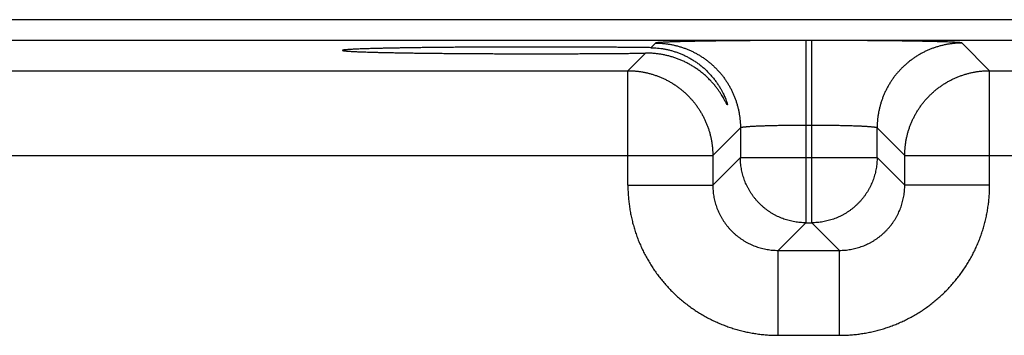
# Model space of a CAD drawing. Header units: inches. Extents: x 0 to 34, y 0 to 22.
# Tile 74 of 105: x 18.087 to 18.991, y 18.561 to 18.851. Entities that reach past the tile are written whole.
import ezdxf

# ---------------------------------------------------------------- set-up
doc = ezdxf.new("R2010")
doc.units = ezdxf.units.IN
doc.header["$LTSCALE"] = 1.87
doc.header["$MEASUREMENT"] = 0
doc.layers.get('0').update_dxf_attribs({"linetype": 'CONTINUOUS'})

msp = doc.modelspace()

# ---------------------------------------------------------------- linework, layer by layer
at = {"color": 7, "linetype": 'CONTINUOUS'}
for p, q in [((20.86918, 18.8507), (13.47889, 18.8507)), ((20.86918, 18.83169), (13.47889, 18.83169)), ((18.67072, 18.82924), (18.66648, 18.825)), ((18.81427, 18.8316), (18.8087, 18.8316)), ((18.8087, 18.8316), (18.8087, 18.66424)), ((18.81427, 18.66424), (18.81427, 18.8316)), ((18.97762, 18.80387), (18.95225, 18.82924)), ((18.66146, 18.81998), (18.64535, 18.80387)), ((18.04762, 18.80387), (18.64535, 18.80387)), ((18.64535, 18.69886), (18.64535, 18.80387)), ((18.97762, 18.80387), (19.57535, 18.80387)), ((18.97762, 18.69886), (18.97762, 18.80387)), ((18.74871, 18.75125), (18.72334, 18.72588)), ((18.74871, 18.75125), (18.74871, 18.72423)), ((18.81427, 18.75362), (18.8087, 18.75362)), ((18.87426, 18.72423), (18.87426, 18.75125)), ((18.89963, 18.72588), (18.87426, 18.75125)), ((17.96963, 18.72588), (18.72334, 18.72588)), ((18.72334, 18.72588), (18.72334, 18.69886)), ((18.74871, 18.72423), (18.72334, 18.69886)), ((18.74871, 18.72423), (18.87426, 18.72423)), ((18.87426, 18.72423), (18.89963, 18.69886)), ((18.89963, 18.72588), (19.65334, 18.72588)), ((18.89963, 18.69886), (18.89963, 18.72588)), ((18.64535, 18.69886), (18.72334, 18.69886)), ((18.97762, 18.69886), (18.89963, 18.69886)), ((18.8087, 18.66424), (18.78333, 18.63887)), ((18.8087, 18.66424), (18.81427, 18.66424)), ((18.81427, 18.66424), (18.83964, 18.63887)), ((18.78333, 18.63887), (18.83964, 18.63887)), ((18.78333, 18.56088), (18.78333, 18.63887)), ((18.83964, 18.56088), (18.83964, 18.63887)), ((18.78333, 18.56088), (18.83964, 18.56088))]:
    msp.add_line(p, q, dxfattribs=at)
for points, knots in [([(18.8087, 18.8316), (18.80708, 18.8316), (18.80385, 18.8316), (18.79899, 18.8316), (18.79415, 18.83159), (18.78931, 18.83158), (18.78451, 18.83157), (18.77973, 18.83155), (18.77499, 18.83153), (18.77029, 18.83151), (18.76563, 18.83148), (18.76103, 18.83146), (18.75649, 18.83143), (18.75202, 18.83139), (18.74762, 18.83136), (18.74329, 18.83132), (18.73904, 18.83128), (18.73488, 18.83123), (18.73081, 18.83118), (18.72684, 18.83114), (18.72298, 18.83108), (18.71921, 18.83103), (18.71556, 18.83097), (18.71203, 18.83092), (18.70862, 18.83085), (18.70533, 18.83079), (18.70217, 18.83073), (18.69914, 18.83066), (18.69625, 18.83059), (18.6935, 18.83052), (18.69089, 18.83045), (18.68843, 18.83038), (18.68612, 18.8303), (18.68396, 18.83023), (18.68196, 18.83015), (18.68012, 18.83007), (18.67844, 18.82999), (18.67691, 18.82991), (18.67556, 18.82983), (18.67437, 18.82975), (18.67334, 18.82967), (18.67249, 18.82959), (18.6718, 18.8295), (18.67129, 18.82942), (18.67095, 18.82934), (18.67077, 18.82928), (18.67072, 18.82924)], [0, 0, 0, 0, 0.035152, 0.070328, 0.10546, 0.140481, 0.175327, 0.209943, 0.244296, 0.27836, 0.312089, 0.345428, 0.378329, 0.410753, 0.442662, 0.474021, 0.504792, 0.534938, 0.564418, 0.593193, 0.621227, 0.64849, 0.674949, 0.700565, 0.725305, 0.749139, 0.772043, 0.793989, 0.814944, 0.834881, 0.853776, 0.87161, 0.888361, 0.904003, 0.918516, 0.931885, 0.944098, 0.95514, 0.964992, 0.97364, 0.981076, 0.987296, 0.992293, 0.996066, 0.99862, 1, 1, 1, 1]), ([(18.67072, 18.82924), (18.67177, 18.82924), (18.67386, 18.82919), (18.677, 18.829), (18.68012, 18.82869), (18.68323, 18.82825), (18.68632, 18.82768), (18.68939, 18.82699), (18.69242, 18.82617), (18.69542, 18.82524), (18.69838, 18.82418), (18.70129, 18.82301), (18.70416, 18.82172), (18.70697, 18.82032), (18.70972, 18.8188), (18.71241, 18.81717), (18.71503, 18.81544), (18.71758, 18.8136), (18.72005, 18.81167), (18.72244, 18.80963), (18.72475, 18.8075), (18.72697, 18.80528), (18.7291, 18.80297), (18.73114, 18.80058), (18.73308, 18.79811), (18.73491, 18.79556), (18.73665, 18.79294), (18.73827, 18.79025), (18.73979, 18.7875), (18.74119, 18.78469), (18.74248, 18.78182), (18.74366, 18.77891), (18.74471, 18.77595), (18.74565, 18.77295), (18.74646, 18.76991), (18.74715, 18.76685), (18.74772, 18.76376), (18.74816, 18.76065), (18.74848, 18.75753), (18.74867, 18.75439), (18.74871, 18.7523), (18.74871, 18.75125)], [0, 0, 0, 0, 0.025639, 0.051278, 0.076917, 0.102557, 0.128197, 0.153837, 0.179478, 0.205119, 0.23076, 0.256401, 0.282043, 0.307684, 0.333326, 0.358968, 0.38461, 0.410253, 0.435895, 0.461538, 0.48718, 0.512822, 0.538465, 0.564107, 0.58975, 0.615392, 0.641034, 0.666676, 0.692318, 0.717959, 0.743601, 0.769242, 0.794883, 0.820523, 0.846164, 0.871804, 0.897444, 0.923083, 0.948722, 0.974361, 1, 1, 1, 1]), ([(18.95225, 18.82924), (18.9522, 18.82928), (18.95202, 18.82934), (18.95168, 18.82942), (18.95116, 18.8295), (18.95048, 18.82959), (18.94963, 18.82967), (18.9486, 18.82975), (18.94741, 18.82983), (18.94605, 18.82991), (18.94453, 18.82999), (18.94285, 18.83007), (18.94101, 18.83015), (18.939, 18.83023), (18.93685, 18.8303), (18.93454, 18.83038), (18.93208, 18.83045), (18.92947, 18.83052), (18.92672, 18.83059), (18.92383, 18.83066), (18.9208, 18.83073), (18.91764, 18.83079), (18.91435, 18.83085), (18.91094, 18.83092), (18.90741, 18.83097), (18.90375, 18.83103), (18.89999, 18.83108), (18.89612, 18.83114), (18.89215, 18.83118), (18.88809, 18.83123), (18.88393, 18.83128), (18.87968, 18.83132), (18.87535, 18.83136), (18.87095, 18.83139), (18.86648, 18.83143), (18.86194, 18.83146), (18.85733, 18.83148), (18.85268, 18.83151), (18.84798, 18.83153), (18.84324, 18.83155), (18.83846, 18.83157), (18.83365, 18.83158), (18.82882, 18.83159), (18.82397, 18.8316), (18.81912, 18.8316), (18.81589, 18.8316), (18.81427, 18.8316)], [0, 0, 0, 0, 0.00138, 0.003934, 0.007707, 0.012704, 0.018923, 0.02636, 0.035008, 0.04486, 0.055902, 0.068115, 0.081484, 0.095997, 0.111639, 0.12839, 0.146224, 0.165119, 0.185056, 0.206011, 0.227957, 0.250861, 0.274695, 0.299435, 0.325051, 0.35151, 0.378773, 0.406807, 0.435582, 0.465062, 0.495208, 0.525979, 0.557338, 0.589247, 0.621671, 0.654572, 0.687911, 0.72164, 0.755703, 0.790057, 0.824673, 0.859519, 0.89454, 0.929672, 0.964848, 1, 1, 1, 1]), ([(18.95225, 18.82924), (18.9512, 18.82924), (18.94911, 18.82919), (18.94597, 18.829), (18.94285, 18.82869), (18.93974, 18.82825), (18.93665, 18.82768), (18.93358, 18.82699), (18.93055, 18.82617), (18.92755, 18.82524), (18.92459, 18.82418), (18.92168, 18.82301), (18.91881, 18.82172), (18.916, 18.82032), (18.91325, 18.8188), (18.91056, 18.81717), (18.90794, 18.81544), (18.90539, 18.8136), (18.90292, 18.81167), (18.90053, 18.80963), (18.89822, 18.8075), (18.89599, 18.80528), (18.89386, 18.80297), (18.89183, 18.80058), (18.88989, 18.79811), (18.88805, 18.79556), (18.88632, 18.79294), (18.8847, 18.79025), (18.88318, 18.7875), (18.88178, 18.78469), (18.88049, 18.78182), (18.87931, 18.77891), (18.87826, 18.77595), (18.87732, 18.77295), (18.87651, 18.76991), (18.87582, 18.76685), (18.87525, 18.76376), (18.87481, 18.76065), (18.87449, 18.75753), (18.8743, 18.75439), (18.87426, 18.7523), (18.87426, 18.75125)], [0, 0, 0, 0, 0.025639, 0.051278, 0.076917, 0.102557, 0.128197, 0.153837, 0.179478, 0.205119, 0.23076, 0.256401, 0.282043, 0.307684, 0.333326, 0.358968, 0.38461, 0.410253, 0.435895, 0.461538, 0.48718, 0.512822, 0.538465, 0.564107, 0.58975, 0.615392, 0.641034, 0.666676, 0.692318, 0.717959, 0.743601, 0.769242, 0.794883, 0.820523, 0.846164, 0.871804, 0.897444, 0.923083, 0.948722, 0.974361, 1, 1, 1, 1]), ([(18.56048, 18.82561), (18.55853, 18.82561), (18.55463, 18.82561), (18.54878, 18.8256), (18.54295, 18.8256), (18.53713, 18.82558), (18.53134, 18.82557), (18.52558, 18.82555), (18.51986, 18.82553), (18.51419, 18.8255), (18.50856, 18.82547), (18.50299, 18.82544), (18.49749, 18.82541), (18.49205, 18.82537), (18.48669, 18.82533), (18.48141, 18.82529), (18.47621, 18.82524), (18.47111, 18.82519), (18.4661, 18.82513), (18.4612, 18.82508), (18.45641, 18.82502), (18.45173, 18.82496), (18.44717, 18.82489), (18.44273, 18.82483), (18.43842, 18.82476), (18.43425, 18.82469), (18.43021, 18.82461), (18.42632, 18.82454), (18.42257, 18.82446), (18.41897, 18.82438), (18.41553, 18.8243), (18.41225, 18.82421), (18.40912, 18.82413), (18.40617, 18.82404), (18.40338, 18.82395), (18.40077, 18.82386), (18.39832, 18.82376), (18.39606, 18.82367), (18.39398, 18.82357), (18.39208, 18.82348), (18.39036, 18.82338), (18.38883, 18.82328), (18.38748, 18.82318), (18.38633, 18.82309), (18.38536, 18.82299), (18.3846, 18.82289), (18.384, 18.8228), (18.38364, 18.82268), (18.38337, 18.82263), (18.38336, 18.82253), (18.38336, 18.82252)], [0, 0, 0, 0, 0.033035, 0.06604, 0.098964, 0.131787, 0.164466, 0.196958, 0.229244, 0.261273, 0.293018, 0.324447, 0.355514, 0.386199, 0.416461, 0.446263, 0.475585, 0.50438, 0.532628, 0.560297, 0.587345, 0.61376, 0.6395, 0.66454, 0.688859, 0.712419, 0.735204, 0.757187, 0.778337, 0.798643, 0.818073, 0.836608, 0.854233, 0.87092, 0.886659, 0.901429, 0.915211, 0.927997, 0.939768, 0.950512, 0.960221, 0.96888, 0.976484, 0.983023, 0.988492, 0.992889, 0.996212, 0.998471, 0.999707, 1, 1, 1, 1]), ([(18.38336, 18.82252), (18.38336, 18.8225), (18.38338, 18.82241), (18.38364, 18.82235), (18.384, 18.82224), (18.3846, 18.82215), (18.38536, 18.82205), (18.38633, 18.82195), (18.38748, 18.82185), (18.38883, 18.82175), (18.39036, 18.82165), (18.39208, 18.82156), (18.39398, 18.82146), (18.39606, 18.82137), (18.39832, 18.82127), (18.40077, 18.82118), (18.40338, 18.82109), (18.40617, 18.821), (18.40912, 18.82091), (18.41225, 18.82082), (18.41553, 18.82074), (18.41897, 18.82066), (18.42257, 18.82058), (18.42632, 18.8205), (18.43021, 18.82042), (18.43425, 18.82035), (18.43842, 18.82028), (18.44273, 18.82021), (18.44717, 18.82014), (18.45173, 18.82008), (18.45641, 18.82001), (18.4612, 18.81996), (18.4661, 18.8199), (18.47111, 18.81985), (18.47621, 18.8198), (18.48141, 18.81975), (18.48669, 18.81971), (18.49205, 18.81967), (18.49749, 18.81963), (18.50299, 18.81959), (18.50856, 18.81956), (18.51419, 18.81953), (18.51986, 18.81951), (18.52558, 18.81949), (18.53134, 18.81947), (18.53713, 18.81945), (18.54295, 18.81944), (18.54878, 18.81943), (18.55463, 18.81943), (18.55853, 18.81943), (18.56048, 18.81943)], [0, 0, 0, 0, 0.000284, 0.001519, 0.003778, 0.007102, 0.011499, 0.016968, 0.023507, 0.031111, 0.03977, 0.049479, 0.060224, 0.071994, 0.084781, 0.098563, 0.113333, 0.129072, 0.145759, 0.163384, 0.18192, 0.201349, 0.221655, 0.242806, 0.264789, 0.287575, 0.311135, 0.335454, 0.360494, 0.386235, 0.412649, 0.439698, 0.467367, 0.495615, 0.52441, 0.553733, 0.583535, 0.613797, 0.644483, 0.67555, 0.706979, 0.738725, 0.770754, 0.80304, 0.835533, 0.868212, 0.901035, 0.933959, 0.966964, 1, 1, 1, 1]), ([(18.66648, 18.825), (18.66494, 18.82502), (18.66184, 18.82505), (18.65713, 18.82511), (18.65232, 18.82516), (18.64742, 18.82521), (18.64243, 18.82526), (18.63735, 18.8253), (18.6322, 18.82535), (18.62697, 18.82538), (18.62167, 18.82542), (18.61631, 18.82545), (18.61089, 18.82548), (18.60542, 18.82551), (18.59991, 18.82553), (18.59435, 18.82555), (18.58876, 18.82557), (18.58314, 18.82558), (18.5775, 18.8256), (18.57184, 18.8256), (18.56616, 18.82561), (18.56238, 18.82561), (18.56048, 18.82561)], [0, 0, 0, 0, 0.043456, 0.087901, 0.133274, 0.179548, 0.226659, 0.274566, 0.323224, 0.372567, 0.422565, 0.473151, 0.524279, 0.575902, 0.62795, 0.680391, 0.733154, 0.786192, 0.839456, 0.892873, 0.946413, 1, 1, 1, 1]), ([(18.56048, 18.81943), (18.56237, 18.81943), (18.56614, 18.81943), (18.57178, 18.81943), (18.57742, 18.81944), (18.58303, 18.81945), (18.58863, 18.81946), (18.5942, 18.81948), (18.59973, 18.8195), (18.60522, 18.81953), (18.61066, 18.81955), (18.61606, 18.81958), (18.6214, 18.81961), (18.62667, 18.81965), (18.63188, 18.81969), (18.63702, 18.81973), (18.64208, 18.81977), (18.64705, 18.81982), (18.65194, 18.81987), (18.65673, 18.81992), (18.6599, 18.81996), (18.66146, 18.81998)], [0, 0, 0, 0, 0.05599, 0.111928, 0.167742, 0.223397, 0.278814, 0.333954, 0.388753, 0.443152, 0.497107, 0.550546, 0.603434, 0.6557, 0.707302, 0.758186, 0.808291, 0.857581, 0.905989, 0.953482, 1, 1, 1, 1]), ([(18.73676, 18.77262), (18.73676, 18.77259), (18.73676, 18.77254), (18.73668, 18.77246), (18.73656, 18.7726), (18.73643, 18.77277), (18.73624, 18.77309), (18.73599, 18.77352), (18.73568, 18.77411), (18.73528, 18.77485), (18.73479, 18.77578), (18.73418, 18.7769), (18.73343, 18.77825), (18.73252, 18.77984), (18.7314, 18.78169), (18.73005, 18.78379), (18.72846, 18.7861), (18.72663, 18.78856), (18.72457, 18.79112), (18.7223, 18.79371), (18.71985, 18.79627), (18.71724, 18.79877), (18.71451, 18.80116), (18.71167, 18.80342), (18.70874, 18.80554), (18.70575, 18.80752), (18.70269, 18.80935), (18.69959, 18.81103), (18.69644, 18.81256), (18.69327, 18.81394), (18.69008, 18.81517), (18.68688, 18.81625), (18.68367, 18.81719), (18.68046, 18.81798), (18.67725, 18.81864), (18.67406, 18.81917), (18.67088, 18.81956), (18.66772, 18.81983), (18.66458, 18.81998), (18.6625, 18.81999), (18.66146, 18.81998)], [0, 0, 0, 0, 0.000891, 0.001615, 0.002851, 0.005302, 0.00911, 0.014415, 0.021394, 0.030267, 0.041284, 0.054737, 0.070974, 0.090366, 0.113288, 0.139901, 0.16986, 0.202649, 0.237712, 0.274499, 0.312409, 0.350846, 0.389467, 0.428056, 0.466482, 0.50465, 0.542508, 0.580002, 0.617125, 0.653849, 0.690171, 0.726095, 0.761609, 0.796738, 0.831478, 0.86585, 0.899874, 0.933554, 0.966929, 1, 1, 1, 1]), ([(18.66648, 18.825), (18.66748, 18.82498), (18.66949, 18.82492), (18.67252, 18.82469), (18.67557, 18.82434), (18.67863, 18.82386), (18.68171, 18.82325), (18.68479, 18.8225), (18.68787, 18.8216), (18.69096, 18.82056), (18.69403, 18.81937), (18.69709, 18.81803), (18.70012, 18.81654), (18.70313, 18.81488), (18.70609, 18.81307), (18.709, 18.8111), (18.71184, 18.80896), (18.71461, 18.80668), (18.71729, 18.80425), (18.71985, 18.80168), (18.72229, 18.79899), (18.72457, 18.79622), (18.72667, 18.79342), (18.72855, 18.79065), (18.73021, 18.78796), (18.73163, 18.78544), (18.73281, 18.78314), (18.73378, 18.7811), (18.73455, 18.77933), (18.73515, 18.77783), (18.73563, 18.77657), (18.736, 18.77552), (18.73627, 18.77465), (18.73648, 18.77396), (18.73662, 18.77342), (18.73672, 18.77302), (18.73674, 18.77277), (18.73676, 18.77265), (18.73676, 18.77262)], [0, 0, 0, 0, 0.032059, 0.06443, 0.09712, 0.130172, 0.163596, 0.197418, 0.231666, 0.266344, 0.301486, 0.337087, 0.373161, 0.409715, 0.446735, 0.484221, 0.522133, 0.560433, 0.599036, 0.63783, 0.676612, 0.715054, 0.752555, 0.788502, 0.822316, 0.853391, 0.881144, 0.90516, 0.925557, 0.942712, 0.957001, 0.96878, 0.978353, 0.985973, 0.991871, 0.996231, 0.9992, 1, 1, 1, 1]), ([(18.64535, 18.80387), (18.6464, 18.80387), (18.64849, 18.80383), (18.65163, 18.80363), (18.65475, 18.80332), (18.65786, 18.80288), (18.66095, 18.80231), (18.66402, 18.80162), (18.66705, 18.8008), (18.67005, 18.79987), (18.67301, 18.79881), (18.67592, 18.79764), (18.67879, 18.79635), (18.6816, 18.79495), (18.68435, 18.79343), (18.68704, 18.7918), (18.68966, 18.79007), (18.69221, 18.78823), (18.69468, 18.7863), (18.69707, 18.78426), (18.69938, 18.78213), (18.70161, 18.77991), (18.70374, 18.7776), (18.70577, 18.77521), (18.70771, 18.77273), (18.70955, 18.77019), (18.71128, 18.76756), (18.7129, 18.76488), (18.71442, 18.76212), (18.71582, 18.75931), (18.71711, 18.75645), (18.71829, 18.75354), (18.71934, 18.75058), (18.72028, 18.74758), (18.72109, 18.74454), (18.72178, 18.74148), (18.72235, 18.73839), (18.72279, 18.73528), (18.72311, 18.73215), (18.7233, 18.72902), (18.72334, 18.72693), (18.72334, 18.72588)], [0, 0, 0, 0, 0.025639, 0.051279, 0.076919, 0.102559, 0.1282, 0.153841, 0.179482, 0.205123, 0.230765, 0.256407, 0.282049, 0.307691, 0.333334, 0.358976, 0.384619, 0.410262, 0.435905, 0.461548, 0.487191, 0.512834, 0.538477, 0.56412, 0.589763, 0.615405, 0.641048, 0.666691, 0.692333, 0.717975, 0.743617, 0.769259, 0.794901, 0.820542, 0.846183, 0.871823, 0.897465, 0.923105, 0.94874, 0.974371, 1, 1, 1, 1]), ([(18.89963, 18.72588), (18.89963, 18.72693), (18.89967, 18.72902), (18.89986, 18.73216), (18.90018, 18.73528), (18.90062, 18.73839), (18.90119, 18.74148), (18.90188, 18.74455), (18.90269, 18.74758), (18.90363, 18.75058), (18.90468, 18.75354), (18.90586, 18.75645), (18.90715, 18.75932), (18.90855, 18.76213), (18.91007, 18.76488), (18.91169, 18.76757), (18.91342, 18.77019), (18.91526, 18.77274), (18.9172, 18.77521), (18.91923, 18.7776), (18.92137, 18.77991), (18.92359, 18.78213), (18.9259, 18.78426), (18.92829, 18.7863), (18.93076, 18.78824), (18.93331, 18.79007), (18.93593, 18.79181), (18.93862, 18.79343), (18.94137, 18.79495), (18.94418, 18.79635), (18.94705, 18.79764), (18.94996, 18.79881), (18.95292, 18.79987), (18.95592, 18.8008), (18.95895, 18.80162), (18.96202, 18.80231), (18.96511, 18.80288), (18.96822, 18.80332), (18.97134, 18.80363), (18.97448, 18.80383), (18.97657, 18.80387), (18.97762, 18.80387)], [0, 0, 0, 0, 0.025639, 0.051279, 0.076919, 0.102559, 0.1282, 0.153841, 0.179482, 0.205123, 0.230765, 0.256407, 0.282049, 0.307691, 0.333334, 0.358976, 0.384619, 0.410262, 0.435905, 0.461548, 0.487191, 0.512834, 0.538477, 0.56412, 0.589763, 0.615405, 0.641048, 0.666691, 0.692333, 0.717975, 0.743617, 0.769259, 0.794901, 0.820542, 0.846183, 0.871823, 0.897465, 0.923105, 0.94874, 0.974371, 1, 1, 1, 1]), ([(18.8087, 18.75362), (18.80784, 18.75362), (18.80611, 18.75361), (18.80353, 18.75361), (18.80096, 18.7536), (18.79841, 18.75358), (18.79587, 18.75356), (18.79336, 18.75354), (18.79087, 18.75351), (18.78842, 18.75348), (18.786, 18.75344), (18.78363, 18.7534), (18.78131, 18.75335), (18.77904, 18.7533), (18.77682, 18.75325), (18.77466, 18.75319), (18.77256, 18.75313), (18.77053, 18.75307), (18.76857, 18.753), (18.76668, 18.75293), (18.76488, 18.75285), (18.76315, 18.75278), (18.76151, 18.7527), (18.75996, 18.75261), (18.7585, 18.75253), (18.75713, 18.75244), (18.75586, 18.75235), (18.75469, 18.75226), (18.75361, 18.75216), (18.75264, 18.75207), (18.75177, 18.75197), (18.75101, 18.75187), (18.75036, 18.75177), (18.74982, 18.75167), (18.74938, 18.75157), (18.74905, 18.75147), (18.74883, 18.75138), (18.74873, 18.75129), (18.74871, 18.75125)], [0, 0, 0, 0, 0.043015, 0.085942, 0.128703, 0.171224, 0.213434, 0.255258, 0.296611, 0.337403, 0.377555, 0.416997, 0.455664, 0.493493, 0.530422, 0.566385, 0.601302, 0.635096, 0.667702, 0.699068, 0.729139, 0.757859, 0.785174, 0.811032, 0.835384, 0.858186, 0.8794, 0.89899, 0.916917, 0.933147, 0.947647, 0.960395, 0.971376, 0.980578, 0.988, 0.993653, 0.997588, 1, 1, 1, 1]), ([(18.87426, 18.75125), (18.87424, 18.75129), (18.87413, 18.75138), (18.87392, 18.75147), (18.87359, 18.75157), (18.87315, 18.75167), (18.87261, 18.75177), (18.87195, 18.75187), (18.87119, 18.75197), (18.87033, 18.75207), (18.86936, 18.75216), (18.86828, 18.75226), (18.86711, 18.75235), (18.86584, 18.75244), (18.86447, 18.75253), (18.86301, 18.75261), (18.86146, 18.7527), (18.85982, 18.75278), (18.85809, 18.75285), (18.85628, 18.75293), (18.8544, 18.753), (18.85244, 18.75307), (18.85041, 18.75313), (18.84831, 18.75319), (18.84615, 18.75325), (18.84393, 18.7533), (18.84166, 18.75335), (18.83933, 18.7534), (18.83696, 18.75344), (18.83455, 18.75348), (18.8321, 18.75351), (18.82961, 18.75354), (18.8271, 18.75356), (18.82456, 18.75358), (18.822, 18.7536), (18.81943, 18.75361), (18.81685, 18.75361), (18.81513, 18.75362), (18.81427, 18.75362)], [0, 0, 0, 0, 0.002412, 0.006347, 0.012, 0.019422, 0.028624, 0.039605, 0.052353, 0.066853, 0.083083, 0.10101, 0.1206, 0.141814, 0.164616, 0.188968, 0.214826, 0.242141, 0.270861, 0.300932, 0.332297, 0.364904, 0.398698, 0.433615, 0.469577, 0.506507, 0.544336, 0.583003, 0.622445, 0.662597, 0.703389, 0.744742, 0.786566, 0.828775, 0.871297, 0.914058, 0.956985, 1, 1, 1, 1]), ([(18.8087, 18.66424), (18.80785, 18.66424), (18.80616, 18.66427), (18.80362, 18.66444), (18.80108, 18.66471), (18.79856, 18.66509), (18.79606, 18.66557), (18.79359, 18.66616), (18.79114, 18.66685), (18.78872, 18.66765), (18.78633, 18.66855), (18.78399, 18.66955), (18.78169, 18.67065), (18.77944, 18.67184), (18.77725, 18.67313), (18.77511, 18.67452), (18.77303, 18.67599), (18.77101, 18.67754), (18.76906, 18.67919), (18.76719, 18.68091), (18.76538, 18.68271), (18.76366, 18.68459), (18.76202, 18.68653), (18.76046, 18.68855), (18.75899, 18.69063), (18.75761, 18.69277), (18.75632, 18.69497), (18.75512, 18.69722), (18.75402, 18.69951), (18.75302, 18.70186), (18.75212, 18.70424), (18.75133, 18.70666), (18.75063, 18.70911), (18.75004, 18.71159), (18.74956, 18.71409), (18.74918, 18.71661), (18.74891, 18.71914), (18.74875, 18.72168), (18.74871, 18.72338), (18.74871, 18.72423)], [0, 0, 0, 0, 0.027008, 0.054018, 0.081036, 0.108061, 0.13509, 0.162118, 0.189144, 0.216172, 0.243199, 0.270228, 0.297257, 0.324286, 0.351315, 0.378344, 0.405373, 0.432403, 0.459433, 0.486462, 0.513492, 0.540522, 0.567551, 0.594581, 0.62161, 0.64864, 0.675669, 0.702698, 0.729727, 0.756755, 0.783784, 0.810812, 0.83784, 0.864867, 0.891895, 0.918921, 0.945948, 0.972974, 1, 1, 1, 1]), ([(18.87426, 18.72423), (18.87426, 18.72338), (18.87422, 18.72168), (18.87406, 18.71914), (18.87379, 18.71661), (18.87341, 18.71409), (18.87293, 18.71159), (18.87234, 18.70911), (18.87164, 18.70666), (18.87085, 18.70424), (18.86995, 18.70186), (18.86895, 18.69952), (18.86785, 18.69722), (18.86665, 18.69497), (18.86536, 18.69277), (18.86398, 18.69063), (18.86251, 18.68855), (18.86095, 18.68654), (18.85931, 18.68459), (18.85759, 18.68271), (18.85579, 18.68091), (18.85391, 18.67919), (18.85196, 18.67755), (18.84995, 18.67599), (18.84787, 18.67452), (18.84573, 18.67314), (18.84353, 18.67185), (18.84128, 18.67065), (18.83898, 18.66955), (18.83664, 18.66855), (18.83426, 18.66765), (18.83184, 18.66685), (18.82939, 18.66616), (18.82691, 18.66557), (18.82441, 18.66509), (18.82189, 18.66471), (18.81936, 18.66444), (18.81681, 18.66427), (18.81512, 18.66424), (18.81427, 18.66424)], [0, 0, 0, 0, 0.027008, 0.054018, 0.081036, 0.108061, 0.13509, 0.162118, 0.189144, 0.216172, 0.243199, 0.270228, 0.297257, 0.324286, 0.351315, 0.378344, 0.405373, 0.432403, 0.459433, 0.486462, 0.513492, 0.540522, 0.567551, 0.594581, 0.62161, 0.64864, 0.675669, 0.702698, 0.729727, 0.756755, 0.783784, 0.810812, 0.83784, 0.864867, 0.891895, 0.918921, 0.945948, 0.972974, 1, 1, 1, 1]), ([(18.64535, 18.69886), (18.64535, 18.69726), (18.64541, 18.69405), (18.64566, 18.68924), (18.64608, 18.68444), (18.64667, 18.67966), (18.64742, 18.6749), (18.64834, 18.67017), (18.64942, 18.66547), (18.65067, 18.66082), (18.65208, 18.65621), (18.65365, 18.65165), (18.65537, 18.64715), (18.65726, 18.64272), (18.65929, 18.63835), (18.66148, 18.63406), (18.66382, 18.62985), (18.6663, 18.62572), (18.66892, 18.62168), (18.67169, 18.61773), (18.67458, 18.61388), (18.67762, 18.61014), (18.68078, 18.6065), (18.68406, 18.60298), (18.68747, 18.59957), (18.69099, 18.59629), (18.69463, 18.59313), (18.69838, 18.5901), (18.70222, 18.5872), (18.70617, 18.58443), (18.71021, 18.58181), (18.71434, 18.57933), (18.71855, 18.577), (18.72285, 18.57481), (18.72721, 18.57277), (18.73165, 18.57089), (18.73615, 18.56917), (18.74071, 18.5676), (18.74531, 18.56619), (18.74997, 18.56494), (18.75466, 18.56386), (18.75939, 18.56294), (18.76415, 18.56219), (18.76893, 18.56161), (18.77373, 18.56119), (18.77853, 18.56094), (18.78173, 18.56088), (18.78333, 18.56088)], [0, 0, 0, 0, 0.022192, 0.044404, 0.06663, 0.088862, 0.111094, 0.13332, 0.155545, 0.177778, 0.200016, 0.22225, 0.244475, 0.266696, 0.288919, 0.311147, 0.333375, 0.355599, 0.377822, 0.400047, 0.422275, 0.444501, 0.466725, 0.488947, 0.511171, 0.533398, 0.555624, 0.577849, 0.600072, 0.622297, 0.644522, 0.666747, 0.68897, 0.711192, 0.733414, 0.755638, 0.777867, 0.800102, 0.822337, 0.844562, 0.86678, 0.889, 0.911228, 0.933456, 0.955669, 0.977856, 1, 1, 1, 1]), ([(18.72334, 18.69886), (18.72334, 18.69801), (18.72338, 18.69631), (18.72354, 18.69376), (18.72381, 18.69123), (18.72418, 18.68871), (18.72467, 18.6862), (18.72525, 18.68373), (18.72595, 18.68127), (18.72675, 18.67885), (18.72764, 18.67647), (18.72864, 18.67413), (18.72974, 18.67183), (18.73094, 18.66958), (18.73223, 18.66738), (18.73361, 18.66524), (18.73508, 18.66316), (18.73663, 18.66115), (18.73828, 18.6592), (18.74, 18.65732), (18.7418, 18.65552), (18.74367, 18.6538), (18.74562, 18.65216), (18.74764, 18.6506), (18.74972, 18.64913), (18.75186, 18.64775), (18.75405, 18.64646), (18.7563, 18.64527), (18.7586, 18.64417), (18.76094, 18.64317), (18.76332, 18.64227), (18.76575, 18.64148), (18.7682, 18.64078), (18.77068, 18.64019), (18.77318, 18.63971), (18.7757, 18.63933), (18.77824, 18.63906), (18.78078, 18.6389), (18.78248, 18.63887), (18.78333, 18.63887)], [0, 0, 0, 0, 0.027069, 0.054125, 0.081172, 0.108209, 0.135239, 0.162264, 0.189288, 0.216316, 0.243352, 0.270388, 0.297416, 0.324436, 0.351451, 0.378465, 0.405479, 0.432493, 0.459506, 0.486517, 0.513527, 0.540536, 0.567551, 0.594575, 0.621602, 0.648622, 0.675631, 0.702633, 0.729635, 0.756643, 0.783662, 0.810694, 0.837734, 0.864774, 0.891812, 0.918849, 0.945891, 0.972941, 1, 1, 1, 1]), ([(18.83964, 18.56088), (18.84124, 18.56088), (18.84445, 18.56094), (18.84926, 18.56119), (18.85406, 18.56161), (18.85884, 18.56219), (18.8636, 18.56295), (18.86833, 18.56387), (18.87302, 18.56495), (18.87768, 18.5662), (18.88229, 18.56761), (18.88684, 18.56918), (18.89134, 18.5709), (18.89578, 18.57278), (18.90014, 18.57482), (18.90444, 18.57701), (18.90865, 18.57934), (18.91278, 18.58183), (18.91682, 18.58445), (18.92077, 18.58721), (18.92461, 18.59011), (18.92836, 18.59315), (18.93199, 18.59631), (18.93552, 18.59959), (18.93892, 18.603), (18.94221, 18.60652), (18.94537, 18.61016), (18.9484, 18.6139), (18.9513, 18.61775), (18.95406, 18.6217), (18.95668, 18.62574), (18.95917, 18.62987), (18.9615, 18.63408), (18.96369, 18.63838), (18.96572, 18.64274), (18.9676, 18.64718), (18.96933, 18.65168), (18.9709, 18.65623), (18.97231, 18.66084), (18.97355, 18.6655), (18.97463, 18.67019), (18.97555, 18.67492), (18.9763, 18.67968), (18.97689, 18.68446), (18.97731, 18.68925), (18.97756, 18.69406), (18.97762, 18.69726), (18.97762, 18.69886)], [0, 0, 0, 0, 0.022192, 0.044404, 0.06663, 0.088862, 0.111094, 0.13332, 0.155545, 0.177778, 0.200016, 0.22225, 0.244475, 0.266696, 0.288919, 0.311147, 0.333375, 0.355599, 0.377822, 0.400047, 0.422275, 0.444501, 0.466725, 0.488947, 0.511171, 0.533398, 0.555624, 0.577849, 0.600072, 0.622297, 0.644522, 0.666747, 0.68897, 0.711192, 0.733414, 0.755638, 0.777867, 0.800102, 0.822337, 0.844562, 0.86678, 0.889, 0.911228, 0.933456, 0.955669, 0.977856, 1, 1, 1, 1]), ([(18.83964, 18.63887), (18.84049, 18.63887), (18.84219, 18.6389), (18.84473, 18.63906), (18.84727, 18.63933), (18.84979, 18.63971), (18.85229, 18.64019), (18.85477, 18.64078), (18.85722, 18.64148), (18.85964, 18.64227), (18.86203, 18.64317), (18.86437, 18.64417), (18.86667, 18.64527), (18.86892, 18.64647), (18.87112, 18.64775), (18.87326, 18.64913), (18.87534, 18.65061), (18.87735, 18.65216), (18.8793, 18.6538), (18.88117, 18.65553), (18.88297, 18.65733), (18.8847, 18.6592), (18.88634, 18.66115), (18.88789, 18.66317), (18.88937, 18.66525), (18.89075, 18.66739), (18.89203, 18.66958), (18.89323, 18.67183), (18.89432, 18.67413), (18.89532, 18.67647), (18.89622, 18.67885), (18.89702, 18.68127), (18.89771, 18.68373), (18.8983, 18.68621), (18.89879, 18.68871), (18.89916, 18.69123), (18.89943, 18.69376), (18.89959, 18.69631), (18.89963, 18.69801), (18.89963, 18.69886)], [0, 0, 0, 0, 0.027069, 0.054125, 0.081172, 0.108209, 0.135239, 0.162264, 0.189288, 0.216316, 0.243352, 0.270388, 0.297416, 0.324436, 0.351451, 0.378465, 0.405479, 0.432493, 0.459506, 0.486517, 0.513527, 0.540536, 0.567551, 0.594575, 0.621602, 0.648622, 0.675631, 0.702633, 0.729635, 0.756643, 0.783662, 0.810694, 0.837734, 0.864774, 0.891812, 0.918849, 0.945891, 0.972941, 1, 1, 1, 1])]:
    msp.add_open_spline(points, degree=3, knots=knots, dxfattribs=at)

doc.saveas('drawing.dxf')
